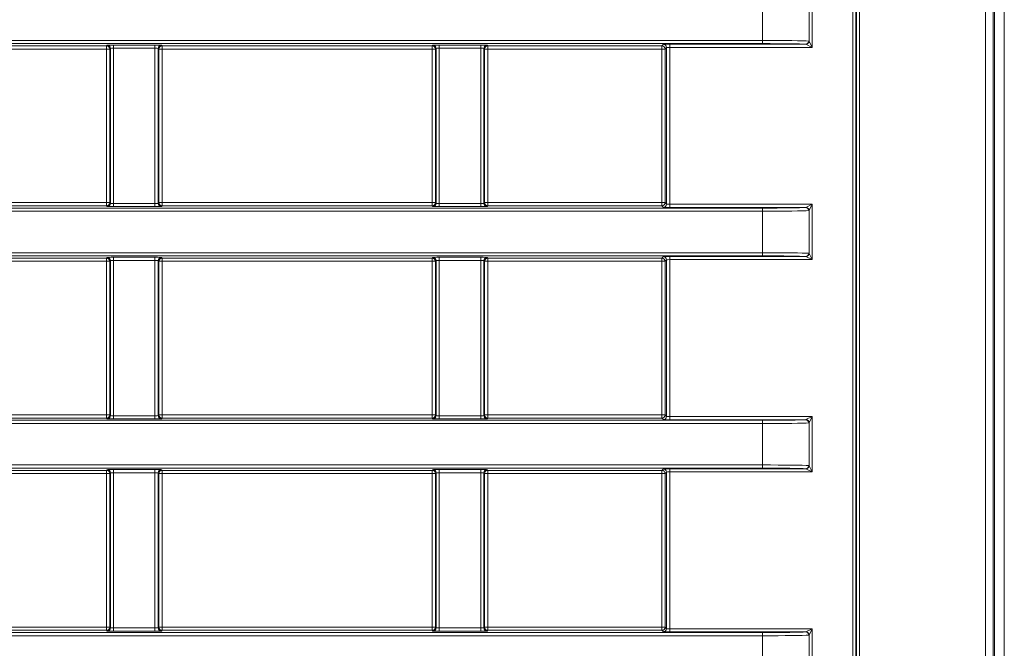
# Model space of a CAD drawing. Header units: millimetres. Extents: x 0 to 1118, y 0 to 864.
# Tile 149 of 256: x 298 to 313, y 407 to 417. Entities that reach past the tile are written whole.
import ezdxf

# ---------------------------------------------------------------- set-up
doc = ezdxf.new("R2010")
doc.units = ezdxf.units.MM

msp = doc.modelspace()

# ---------------------------------------------------------------- linework, layer by layer
at = {"color": 9, "linetype": 'Continuous', "lineweight": 0}
for p, q in [((312.7261, 391.0383), (312.7261, 449.639)), ((312.851, 449.639), (312.851, 391.0383)), ((310.6389, 394.0842), (310.6389, 446.5931)), ((310.6888, 446.5931), (310.6888, 394.0842)), ((310.698, 394.075), (310.698, 446.6023)), ((310.748, 446.6023), (310.748, 394.075)), ((309.2203, 416.6766), (309.2203, 417.3284)), ((309.9521, 416.665), (309.9521, 417.34)), ((310.0009, 417.4376), (310.0009, 416.5675)), ((282.8936, 416.6766), (309.2203, 416.6766)), ((309.2203, 416.6267), (282.8936, 416.6267)), ((294.6486, 416.5913), (298.8992, 416.5913)), ((298.8992, 416.5413), (294.6486, 416.5413)), ((298.8992, 416.5913), (298.9106, 416.6027)), ((298.8992, 416.5413), (298.8992, 416.5913)), ((298.9492, 416.5413), (298.8992, 416.5413)), ((298.8992, 414.1276), (298.8992, 416.5413)), ((298.9605, 416.5527), (298.9492, 416.5413)), ((298.9492, 416.5413), (298.9492, 414.1276)), ((298.9605, 414.1162), (298.9605, 416.5527)), ((299.0105, 416.6044), (299.6623, 416.6044)), ((299.0105, 416.6044), (299.0105, 416.5544)), ((299.6623, 416.5544), (299.0105, 416.5544)), ((299.0105, 416.5544), (299.0105, 414.1145)), ((299.6623, 416.6044), (299.6623, 416.5544)), ((299.6623, 414.1145), (299.6623, 416.5544)), ((299.7123, 416.5527), (299.7123, 414.1162)), ((299.7236, 416.5413), (299.7123, 416.5527)), ((299.7236, 414.1276), (299.7236, 416.5413)), ((299.7736, 416.5413), (299.7236, 416.5413)), ((299.7623, 416.6027), (299.7736, 416.5913)), ((299.7736, 416.5913), (304.0242, 416.5913)), ((299.7736, 416.5913), (299.7736, 416.5413)), ((299.7736, 416.5413), (299.7736, 414.1276)), ((304.0242, 416.5413), (299.7736, 416.5413)), ((304.0242, 416.5913), (304.0356, 416.6027)), ((304.0242, 416.5413), (304.0242, 416.5913)), ((304.0742, 416.5413), (304.0242, 416.5413)), ((304.0242, 414.1276), (304.0242, 416.5413)), ((304.0855, 416.5527), (304.0742, 416.5413)), ((304.0742, 416.5413), (304.0742, 414.1276)), ((304.0855, 414.1162), (304.0855, 416.5527)), ((304.1355, 416.6044), (304.7873, 416.6044)), ((304.1355, 416.6044), (304.1355, 416.5544)), ((304.7873, 416.5544), (304.1355, 416.5544)), ((304.1355, 416.5544), (304.1355, 414.1145)), ((304.7873, 416.6044), (304.7873, 416.5544)), ((304.7873, 414.1145), (304.7873, 416.5544)), ((304.8373, 416.5527), (304.8373, 414.1162)), ((304.8486, 416.5413), (304.8373, 416.5527)), ((304.8486, 414.1276), (304.8486, 416.5413)), ((304.8986, 416.5413), (304.8486, 416.5413)), ((304.8873, 416.6027), (304.8986, 416.5913)), ((304.8986, 416.5913), (307.6361, 416.5913)), ((304.8986, 416.5913), (304.8986, 416.5413)), ((304.8986, 416.5413), (304.8986, 414.1276)), ((307.6361, 416.5413), (304.8986, 416.5413)), ((307.6361, 416.5913), (307.6606, 416.6157)), ((307.6361, 416.5913), (307.6361, 416.5413)), ((307.6361, 414.1276), (307.6361, 416.5413)), ((307.6861, 416.5413), (307.6361, 416.5413)), ((307.7105, 416.5657), (307.6861, 416.5413)), ((307.6861, 416.5413), (307.6861, 414.1276)), ((307.7105, 414.1032), (307.7105, 416.5657)), ((307.7605, 416.6175), (309.8985, 416.6175)), ((307.7605, 416.6175), (307.7605, 416.5675)), ((310.0009, 416.5675), (307.7605, 416.5675)), ((307.7605, 416.5675), (307.7605, 414.1014)), ((309.2203, 416.6766), (309.2203, 416.6267)), ((310.0009, 416.5675), (309.9033, 416.6163)), ((309.9521, 416.665), (310.0009, 416.5675)), ((294.6486, 414.1276), (298.8992, 414.1276)), ((298.8992, 414.0776), (294.6486, 414.0776)), ((298.8992, 414.0776), (298.8992, 414.1276)), ((298.8992, 414.1276), (298.9492, 414.1276)), ((298.9106, 414.0663), (298.8992, 414.0776)), ((298.9492, 414.1276), (298.9605, 414.1162)), ((299.0105, 414.1145), (299.0105, 414.0645)), ((299.0105, 414.1145), (299.6623, 414.1145)), ((299.6623, 414.0645), (299.0105, 414.0645)), ((299.6623, 414.1145), (299.6623, 414.0645)), ((299.7123, 414.1162), (299.7236, 414.1276)), ((299.7236, 414.1276), (299.7736, 414.1276)), ((299.7736, 414.0776), (299.7623, 414.0663)), ((299.7736, 414.1276), (299.7736, 414.0776)), ((299.7736, 414.1276), (304.0242, 414.1276)), ((304.0242, 414.0776), (299.7736, 414.0776)), ((304.0242, 414.0776), (304.0242, 414.1276)), ((304.0242, 414.1276), (304.0742, 414.1276)), ((304.0356, 414.0663), (304.0242, 414.0776)), ((304.0742, 414.1276), (304.0855, 414.1162)), ((304.1355, 414.1145), (304.7873, 414.1145)), ((304.1355, 414.1145), (304.1355, 414.0645)), ((304.7873, 414.0645), (304.1355, 414.0645)), ((304.7873, 414.1145), (304.7873, 414.0645)), ((304.8373, 414.1162), (304.8486, 414.1276)), ((304.8486, 414.1276), (304.8986, 414.1276)), ((304.8986, 414.0776), (304.8873, 414.0663)), ((304.8986, 414.1276), (304.8986, 414.0776)), ((304.8986, 414.1276), (307.6361, 414.1276)), ((307.6361, 414.0776), (304.8986, 414.0776)), ((307.6361, 414.0776), (307.6361, 414.1276)), ((307.6361, 414.1276), (307.6861, 414.1276)), ((307.6606, 414.0532), (307.6361, 414.0776)), ((307.6861, 414.1276), (307.7105, 414.1032)), ((307.7605, 414.0514), (307.7605, 414.1014)), ((307.7605, 414.1014), (310.0009, 414.1014)), ((309.9033, 414.0527), (310.0009, 414.1014)), ((310.0009, 414.1014), (309.9521, 414.0039)), ((310.0009, 414.1014), (310.0009, 413.2314)), ((282.8936, 414.0423), (309.2203, 414.0423)), ((309.2203, 413.9923), (282.8936, 413.9923)), ((309.8985, 414.0514), (307.7605, 414.0514)), ((309.2203, 413.9923), (309.2203, 414.0423)), ((309.2203, 413.3405), (309.2203, 413.9923)), ((309.9521, 413.3289), (309.9521, 414.0039)), ((282.8936, 413.3405), (309.2203, 413.3405)), ((309.2203, 413.2905), (282.8936, 413.2905)), ((307.6361, 413.2552), (307.6606, 413.2796)), ((307.7605, 413.2813), (309.8985, 413.2813)), ((307.7605, 413.2813), (307.7605, 413.2314)), ((309.2203, 413.3405), (309.2203, 413.2905)), ((310.0009, 413.2314), (309.9033, 413.2801)), ((309.9521, 413.3289), (310.0009, 413.2314)), ((294.6486, 413.2552), (298.8992, 413.2552)), ((298.8992, 413.2052), (294.6486, 413.2052)), ((298.8992, 413.2552), (298.9106, 413.2665)), ((298.8992, 413.2052), (298.8992, 413.2552)), ((298.9492, 413.2052), (298.8992, 413.2052)), ((298.8992, 410.7915), (298.8992, 413.2052)), ((298.9605, 413.2165), (298.9492, 413.2052)), ((298.9492, 413.2052), (298.9492, 410.7915)), ((298.9605, 410.7801), (298.9605, 413.2165)), ((299.0105, 413.2683), (299.6623, 413.2683)), ((299.0105, 413.2683), (299.0105, 413.2183)), ((299.6623, 413.2183), (299.0105, 413.2183)), ((299.0105, 413.2183), (299.0105, 410.7784)), ((299.6623, 413.2683), (299.6623, 413.2183)), ((299.6623, 410.7784), (299.6623, 413.2183)), ((299.7123, 413.2165), (299.7123, 410.7801)), ((299.7236, 413.2052), (299.7123, 413.2165)), ((299.7236, 410.7915), (299.7236, 413.2052)), ((299.7736, 413.2052), (299.7236, 413.2052)), ((299.7623, 413.2665), (299.7736, 413.2552)), ((299.7736, 413.2552), (304.0242, 413.2552)), ((299.7736, 413.2552), (299.7736, 413.2052)), ((299.7736, 413.2052), (299.7736, 410.7915)), ((304.0242, 413.2052), (299.7736, 413.2052)), ((304.0242, 413.2552), (304.0356, 413.2665)), ((304.0242, 413.2052), (304.0242, 413.2552)), ((304.0742, 413.2052), (304.0242, 413.2052)), ((304.0242, 410.7915), (304.0242, 413.2052)), ((304.0855, 413.2165), (304.0742, 413.2052)), ((304.0742, 413.2052), (304.0742, 410.7915)), ((304.0855, 410.7801), (304.0855, 413.2165)), ((304.1355, 413.2683), (304.7873, 413.2683)), ((304.1355, 413.2683), (304.1355, 413.2183)), ((304.7873, 413.2183), (304.1355, 413.2183)), ((304.1355, 413.2183), (304.1355, 410.7784)), ((304.7873, 413.2683), (304.7873, 413.2183)), ((304.7873, 410.7784), (304.7873, 413.2183)), ((304.8373, 413.2165), (304.8373, 410.7801)), ((304.8486, 413.2052), (304.8373, 413.2165)), ((304.8486, 410.7915), (304.8486, 413.2052)), ((304.8986, 413.2052), (304.8486, 413.2052)), ((304.8873, 413.2665), (304.8986, 413.2552)), ((304.8986, 413.2552), (307.6361, 413.2552)), ((304.8986, 413.2552), (304.8986, 413.2052)), ((307.6361, 413.2052), (304.8986, 413.2052)), ((304.8986, 413.2052), (304.8986, 410.7915)), ((307.6361, 413.2552), (307.6361, 413.2052)), ((307.6361, 410.7915), (307.6361, 413.2052)), ((307.6861, 413.2052), (307.6361, 413.2052)), ((307.7105, 413.2296), (307.6861, 413.2052)), ((307.6861, 413.2052), (307.6861, 410.7915)), ((307.7105, 410.767), (307.7105, 413.2296)), ((310.0009, 413.2314), (307.7605, 413.2314)), ((307.7605, 413.2314), (307.7605, 410.7653)), ((287.1482, 410.7061), (309.2203, 410.7061)), ((309.2203, 410.6562), (287.1482, 410.6562)), ((294.6486, 410.7915), (298.8992, 410.7915)), ((298.8992, 410.7415), (294.6486, 410.7415)), ((298.8992, 410.7415), (298.8992, 410.7915)), ((298.8992, 410.7915), (298.9492, 410.7915)), ((298.9106, 410.7301), (298.8992, 410.7415)), ((298.9492, 410.7915), (298.9605, 410.7801)), ((299.0105, 410.7784), (299.0105, 410.7284)), ((299.0105, 410.7784), (299.6623, 410.7784)), ((299.6623, 410.7284), (299.0105, 410.7284)), ((299.6623, 410.7784), (299.6623, 410.7284)), ((299.7123, 410.7801), (299.7236, 410.7915)), ((299.7236, 410.7915), (299.7736, 410.7915)), ((299.7736, 410.7415), (299.7623, 410.7301)), ((299.7736, 410.7915), (299.7736, 410.7415)), ((299.7736, 410.7915), (304.0242, 410.7915)), ((304.0242, 410.7415), (299.7736, 410.7415)), ((304.0242, 410.7415), (304.0242, 410.7915)), ((304.0242, 410.7915), (304.0742, 410.7915)), ((304.0356, 410.7301), (304.0242, 410.7415)), ((304.0742, 410.7915), (304.0855, 410.7801)), ((304.1355, 410.7784), (304.1355, 410.7284)), ((304.1355, 410.7784), (304.7873, 410.7784)), ((304.7873, 410.7284), (304.1355, 410.7284)), ((304.7873, 410.7784), (304.7873, 410.7284)), ((304.8373, 410.7801), (304.8486, 410.7915)), ((304.8486, 410.7915), (304.8986, 410.7915)), ((304.8986, 410.7415), (304.8873, 410.7301)), ((304.8986, 410.7915), (304.8986, 410.7415)), ((304.8986, 410.7915), (307.6361, 410.7915)), ((307.6361, 410.7415), (304.8986, 410.7415)), ((307.6361, 410.7415), (307.6361, 410.7915)), ((307.6361, 410.7915), (307.6861, 410.7915)), ((307.6606, 410.7171), (307.6361, 410.7415)), ((307.6861, 410.7915), (307.7105, 410.767)), ((307.7605, 410.7153), (307.7605, 410.7653)), ((307.7605, 410.7653), (310.0009, 410.7653)), ((309.8985, 410.7153), (307.7605, 410.7153)), ((309.2203, 410.7061), (309.2203, 410.6562)), ((309.2203, 410.0044), (309.2203, 410.6562)), ((309.9033, 410.7165), (310.0009, 410.7653)), ((310.0009, 410.7653), (309.9521, 410.6678)), ((309.9521, 409.9928), (309.9521, 410.6678)), ((310.0009, 410.7653), (310.0009, 409.8952)), ((287.1482, 410.0044), (309.2203, 410.0044)), ((309.2203, 409.9544), (287.1482, 409.9544)), ((294.6486, 409.9191), (298.8992, 409.9191)), ((298.8992, 409.9191), (298.9106, 409.9304)), ((298.8992, 409.8691), (298.8992, 409.9191)), ((298.9605, 409.8804), (298.9492, 409.8691)), ((298.9605, 407.444), (298.9605, 409.8804)), ((299.0105, 409.9321), (299.6623, 409.9321)), ((299.0105, 409.9321), (299.0105, 409.8822)), ((299.6623, 409.8822), (299.0105, 409.8822)), ((299.0105, 409.8822), (299.0105, 407.4423)), ((299.6623, 409.9321), (299.6623, 409.8822)), ((299.6623, 407.4423), (299.6623, 409.8822)), ((299.7123, 409.8804), (299.7123, 407.444)), ((299.7236, 409.8691), (299.7123, 409.8804)), ((299.7623, 409.9304), (299.7736, 409.9191)), ((299.7736, 409.9191), (304.0242, 409.9191)), ((299.7736, 409.9191), (299.7736, 409.8691)), ((304.0242, 409.9191), (304.0356, 409.9304)), ((304.0242, 409.8691), (304.0242, 409.9191)), ((304.0855, 409.8804), (304.0742, 409.8691)), ((304.0855, 407.444), (304.0855, 409.8804)), ((304.1355, 409.9321), (304.7873, 409.9321)), ((304.1355, 409.9321), (304.1355, 409.8822)), ((304.7873, 409.8822), (304.1355, 409.8822)), ((304.1355, 409.8822), (304.1355, 407.4423)), ((304.7873, 409.9321), (304.7873, 409.8822)), ((304.7873, 407.4423), (304.7873, 409.8822)), ((304.8373, 409.8804), (304.8373, 407.444)), ((304.8486, 409.8691), (304.8373, 409.8804)), ((304.8873, 409.9304), (304.8986, 409.9191)), ((304.8986, 409.9191), (307.6361, 409.9191)), ((304.8986, 409.9191), (304.8986, 409.8691)), ((307.6361, 409.9191), (307.6606, 409.9435)), ((307.6361, 409.9191), (307.6361, 409.8691)), ((307.7105, 409.8935), (307.6861, 409.8691)), ((307.7105, 407.4309), (307.7105, 409.8935)), ((307.7605, 409.9452), (309.8985, 409.9452)), ((307.7605, 409.9452), (307.7605, 409.8952)), ((310.0009, 409.8952), (307.7605, 409.8952)), ((307.7605, 409.8952), (307.7605, 407.4292)), ((309.2203, 409.9544), (309.2203, 410.0044)), ((310.0009, 409.8952), (309.9033, 409.944)), ((309.9521, 409.9928), (310.0009, 409.8952)), ((298.8992, 409.8691), (294.6486, 409.8691)), ((298.9492, 409.8691), (298.8992, 409.8691)), ((298.8992, 407.4554), (298.8992, 409.8691)), ((298.9492, 409.8691), (298.9492, 407.4554)), ((299.7236, 407.4554), (299.7236, 409.8691)), ((299.7736, 409.8691), (299.7236, 409.8691)), ((299.7736, 409.8691), (299.7736, 407.4554)), ((304.0242, 409.8691), (299.7736, 409.8691)), ((304.0742, 409.8691), (304.0242, 409.8691)), ((304.0242, 407.4554), (304.0242, 409.8691)), ((304.0742, 409.8691), (304.0742, 407.4554)), ((304.8486, 407.4554), (304.8486, 409.8691)), ((304.8986, 409.8691), (304.8486, 409.8691)), ((304.8986, 409.8691), (304.8986, 407.4554)), ((307.6361, 409.8691), (304.8986, 409.8691)), ((307.6861, 409.8691), (307.6361, 409.8691)), ((307.6361, 407.4554), (307.6361, 409.8691)), ((307.6861, 409.8691), (307.6861, 407.4554)), ((294.6486, 407.4554), (298.8992, 407.4554)), ((298.8992, 407.4054), (294.6486, 407.4054)), ((298.8992, 407.4054), (298.8992, 407.4554)), ((298.8992, 407.4554), (298.9492, 407.4554)), ((298.9106, 407.394), (298.8992, 407.4054)), ((298.9492, 407.4554), (298.9605, 407.444)), ((299.0105, 407.4423), (299.0105, 407.3923)), ((299.0105, 407.4423), (299.6623, 407.4423)), ((299.6623, 407.4423), (299.6623, 407.3923)), ((299.7123, 407.444), (299.7236, 407.4554)), ((299.7236, 407.4554), (299.7736, 407.4554)), ((299.7736, 407.4054), (299.7623, 407.394)), ((299.7736, 407.4554), (299.7736, 407.4054)), ((299.7736, 407.4554), (304.0242, 407.4554)), ((304.0242, 407.4054), (299.7736, 407.4054)), ((304.0242, 407.4054), (304.0242, 407.4554)), ((304.0242, 407.4554), (304.0742, 407.4554)), ((304.0356, 407.394), (304.0242, 407.4054)), ((304.0742, 407.4554), (304.0855, 407.444)), ((304.1355, 407.4423), (304.7873, 407.4423)), ((304.1355, 407.4423), (304.1355, 407.3923)), ((304.7873, 407.4423), (304.7873, 407.3923)), ((304.8373, 407.444), (304.8486, 407.4554)), ((304.8486, 407.4554), (304.8986, 407.4554)), ((304.8986, 407.4054), (304.8873, 407.394)), ((304.8986, 407.4554), (304.8986, 407.4054)), ((304.8986, 407.4554), (307.6361, 407.4554)), ((307.6361, 407.4054), (304.8986, 407.4054)), ((307.6361, 407.4054), (307.6361, 407.4554)), ((307.6361, 407.4554), (307.6861, 407.4554)), ((307.6606, 407.3809), (307.6361, 407.4054)), ((307.6861, 407.4554), (307.7105, 407.4309)), ((307.7605, 407.3792), (307.7605, 407.4292)), ((307.7605, 407.4292), (310.0009, 407.4292)), ((309.9033, 407.3804), (310.0009, 407.4292)), ((310.0009, 407.4292), (309.9521, 407.3316)), ((310.0009, 407.4292), (310.0009, 406.5591)), ((282.8936, 407.37), (309.2203, 407.37)), ((309.2203, 407.32), (282.8936, 407.32)), ((299.6623, 407.3923), (299.0105, 407.3923)), ((304.7873, 407.3923), (304.1355, 407.3923)), ((309.8985, 407.3792), (307.7605, 407.3792)), ((309.2203, 407.37), (309.2203, 407.32)), ((309.2203, 406.6683), (309.2203, 407.32)), ((309.9521, 406.6567), (309.9521, 407.3316))]:
    msp.add_line(p, q, dxfattribs=at)
at = {"color": 7, "linetype": 'Continuous', "lineweight": 15}
for p, q in [((312.8685, 449.6462), (312.8685, 391.031)), ((313.0239, 448.7136), (313.0239, 391.9636))]:
    msp.add_line(p, q, dxfattribs=at)
at = {"color": 9, "linetype": 'Continuous', "lineweight": 0}
for centre, radius, start, end in [((298.8992, 416.5413), 0.05, 0.02044, 89.97956), ((298.9105, 416.5526), 0.05, 0.02044, 89.97956), ((299.7623, 416.5526), 0.05, 90.02044, 179.97956), ((299.7736, 416.5413), 0.05, 90.02044, 179.97956), ((304.0242, 416.5413), 0.05, 0.02044, 89.97956), ((304.0355, 416.5526), 0.05, 0.02044, 89.97956), ((304.8873, 416.5526), 0.05, 90.02044, 179.97956), ((304.8986, 416.5413), 0.05, 90.02044, 179.97956), ((307.6361, 416.5413), 0.05, 0.02044, 89.97956), ((307.6605, 416.5657), 0.05, 0.02044, 89.97956), ((309.8975, 416.6669), 0.0495, 271.20451, 0.59748), ((309.9005, 416.6679), 0.0517, 273.14736, 356.85264), ((298.8992, 414.1276), 0.05, 270.02044, 359.97956), ((298.9105, 414.1163), 0.05, 270.02044, 359.97956), ((299.7623, 414.1163), 0.05, 180.02044, 269.97956), ((299.7736, 414.1276), 0.05, 180.02044, 269.97956), ((304.0242, 414.1276), 0.05, 270.02044, 359.97956), ((304.0355, 414.1163), 0.05, 270.02044, 359.97956), ((304.8873, 414.1163), 0.05, 180.02044, 269.97956), ((304.8986, 414.1276), 0.05, 180.02044, 269.97956), ((307.6361, 414.1276), 0.05, 270.02044, 359.97956), ((307.6605, 414.1032), 0.05, 270.02044, 359.97956), ((309.8975, 414.002), 0.0495, 359.40252, 88.79549), ((309.9005, 414.001), 0.0517, 3.14736, 86.85264), ((307.6605, 413.2296), 0.05, 0.02044, 89.97956), ((309.8975, 413.3308), 0.0495, 271.20451, 0.59748), ((309.9005, 413.3318), 0.0517, 273.14736, 356.85264), ((298.8992, 413.2052), 0.05, 0.02044, 89.97956), ((298.9105, 413.2165), 0.05, 0.02044, 89.97956), ((299.7623, 413.2165), 0.05, 90.02044, 179.97956), ((299.7736, 413.2052), 0.05, 90.02044, 179.97956), ((304.0242, 413.2052), 0.05, 0.02044, 89.97956), ((304.0355, 413.2165), 0.05, 0.02044, 89.97956), ((304.8873, 413.2165), 0.05, 90.02044, 179.97956), ((304.8986, 413.2052), 0.05, 90.02044, 179.97956), ((307.6361, 413.2052), 0.05, 0.02044, 89.97956), ((298.8992, 410.7915), 0.05, 270.02044, 359.97956), ((298.9105, 410.7802), 0.05, 270.02044, 359.97956), ((299.7623, 410.7802), 0.05, 180.02044, 269.97956), ((299.7736, 410.7915), 0.05, 180.02044, 269.97956), ((304.0242, 410.7915), 0.05, 270.02044, 359.97956), ((304.0355, 410.7802), 0.05, 270.02044, 359.97956), ((304.8873, 410.7802), 0.05, 180.02044, 269.97956), ((304.8986, 410.7915), 0.05, 180.02044, 269.97956), ((307.6361, 410.7915), 0.05, 270.02044, 359.97956), ((307.6605, 410.7671), 0.05, 270.02044, 359.97956), ((309.8975, 410.6659), 0.0495, 359.40252, 88.79549), ((309.9005, 410.6649), 0.0517, 3.14736, 86.85264), ((298.8992, 409.869), 0.05, 0.02044, 89.97956), ((298.9105, 409.8804), 0.05, 0.02044, 89.97956), ((299.7623, 409.8804), 0.05, 90.02044, 179.97956), ((299.7736, 409.869), 0.05, 90.02044, 179.97956), ((304.0242, 409.869), 0.05, 0.02044, 89.97956), ((304.0355, 409.8804), 0.05, 0.02044, 89.97956), ((304.8873, 409.8804), 0.05, 90.02044, 179.97956), ((304.8986, 409.869), 0.05, 90.02044, 179.97956), ((307.6361, 409.869), 0.05, 0.02044, 89.97956), ((307.6605, 409.8935), 0.05, 0.02044, 89.97956), ((309.8975, 409.9947), 0.0495, 271.20451, 0.59748), ((309.9005, 409.9957), 0.0517, 273.14736, 356.85264), ((298.8992, 407.4554), 0.05, 270.02044, 359.97956), ((298.9105, 407.444), 0.05, 270.02044, 359.97956), ((299.7623, 407.444), 0.05, 180.02044, 269.97956), ((299.7736, 407.4554), 0.05, 180.02044, 269.97956), ((304.0242, 407.4554), 0.05, 270.02044, 359.97956), ((304.0355, 407.444), 0.05, 270.02044, 359.97956), ((304.8873, 407.444), 0.05, 180.02044, 269.97956), ((304.8986, 407.4554), 0.05, 180.02044, 269.97956), ((307.6361, 407.4554), 0.05, 270.02044, 359.97956), ((307.6605, 407.431), 0.05, 270.02044, 359.97956), ((309.8975, 407.3298), 0.0495, 359.40252, 88.79549), ((309.9005, 407.3288), 0.0517, 3.14736, 86.85264)]:
    msp.add_arc(centre, radius, start, end, dxfattribs=at)
for centre, major_axis, ratio, start_param, end_param in [((299.0105, 416.6026), (0.1, 0), 0.0174551, 1.5707963, 3.1241394), ((299.0105, 416.5526), (0.05, 0), 0.0349101, 1.5707963, 3.1241394), ((299.6623, 416.6026), (0.1, 0), 0.0174551, 0.0174533, 1.5707963), ((299.6623, 416.5526), (0.05, 0), 0.0349101, 0.0174533, 1.5707963), ((304.1355, 416.6026), (0.1, 0), 0.0174551, 1.5707963, 3.1241394), ((304.1355, 416.5526), (0.05, 0), 0.0349101, 1.5707963, 3.1241394), ((304.7873, 416.6026), (0.1, 0), 0.0174551, 0.0174533, 1.5707963), ((304.7873, 416.5526), (0.05, 0), 0.0349101, 0.0174533, 1.5707963), ((307.7605, 416.6157), (0.1, 0), 0.0174551, 1.5707963, 3.1241394), ((307.7605, 416.5657), (0.05, 0), 0.0349101, 1.5707963, 3.1241394), ((309.2203, 416.6644), (0.75, 0), 0.0162914, 0.2501061, 1.5707963), ((309.2203, 416.6144), (0.7, 0), 0.0174551, 0.2501061, 1.5707963), ((299.0105, 414.0663), (0.1, 0), 0.0174551, 3.1590459, 4.712389), ((299.0105, 414.1163), (0.05, 0), 0.0349101, 3.1590459, 4.712389), ((299.6623, 414.1163), (0.05, 0), 0.0349101, 4.712389, 6.265732), ((299.6623, 414.0663), (0.1, 0), 0.0174551, 4.712389, 6.265732), ((304.1355, 414.0663), (0.1, 0), 0.0174551, 3.1590459, 4.712389), ((304.1355, 414.1163), (0.05, 0), 0.0349101, 3.1590459, 4.712389), ((304.7873, 414.1163), (0.05, 0), 0.0349101, 4.712389, 6.265732), ((304.7873, 414.0663), (0.1, 0), 0.0174551, 4.712389, 6.265732), ((307.7605, 414.1032), (0.05, 0), 0.0349101, 3.1590459, 4.712389), ((307.7605, 414.0532), (0.1, 0), 0.0174551, 3.1590459, 4.712389), ((309.2203, 414.0545), (0.7, 0), 0.0174551, 4.712389, 6.0330792), ((309.2203, 414.0045), (0.75, 0), 0.0162914, 4.712389, 6.0330792), ((307.7605, 413.2796), (0.1, 0), 0.0174551, 1.5707963, 3.1241394), ((309.2203, 413.3283), (0.75, 0), 0.0162914, 0.2501061, 1.5707963), ((309.2203, 413.2783), (0.7, 0), 0.0174551, 0.2501061, 1.5707963), ((299.0105, 413.2665), (0.1, 0), 0.0174551, 1.5707963, 3.1241394), ((299.0105, 413.2165), (0.05, 0), 0.0349101, 1.5707963, 3.1241394), ((299.6623, 413.2665), (0.1, 0), 0.0174551, 0.0174533, 1.5707963), ((299.6623, 413.2165), (0.05, 0), 0.0349101, 0.0174533, 1.5707963), ((304.1355, 413.2665), (0.1, 0), 0.0174551, 1.5707963, 3.1241394), ((304.1355, 413.2165), (0.05, 0), 0.0349101, 1.5707963, 3.1241394), ((304.7873, 413.2665), (0.1, 0), 0.0174551, 0.0174533, 1.5707963), ((304.7873, 413.2165), (0.05, 0), 0.0349101, 0.0174533, 1.5707963), ((307.7605, 413.2296), (0.05, 0), 0.0349101, 1.5707963, 3.1241394), ((299.0105, 410.7302), (0.1, 0), 0.0174551, 3.1590459, 4.712389), ((299.0105, 410.7802), (0.05, 0), 0.0349101, 3.1590459, 4.712389), ((299.6623, 410.7802), (0.05, 0), 0.0349101, 4.712389, 6.265732), ((299.6623, 410.7302), (0.1, 0), 0.0174551, 4.712389, 6.265732), ((304.1355, 410.7302), (0.1, 0), 0.0174551, 3.1590459, 4.712389), ((304.1355, 410.7802), (0.05, 0), 0.0349101, 3.1590459, 4.712389), ((304.7873, 410.7802), (0.05, 0), 0.0349101, 4.712389, 6.265732), ((304.7873, 410.7302), (0.1, 0), 0.0174551, 4.712389, 6.265732), ((307.7605, 410.7171), (0.1, 0), 0.0174551, 3.1590459, 4.712389), ((307.7605, 410.7671), (0.05, 0), 0.0349101, 3.1590459, 4.712389), ((309.2203, 410.7184), (0.7, 0), 0.0174551, 4.712389, 6.0330792), ((309.2203, 410.6684), (0.75, 0), 0.0162914, 4.712389, 6.0330792), ((299.0105, 409.9304), (0.1, 0), 0.0174551, 1.5707963, 3.1241394), ((299.0105, 409.8804), (0.05, 0), 0.0349101, 1.5707963, 3.1241394), ((299.6623, 409.9304), (0.1, 0), 0.0174551, 0.0174533, 1.5707963), ((299.6623, 409.8804), (0.05, 0), 0.0349101, 0.0174533, 1.5707963), ((304.1355, 409.9304), (0.1, 0), 0.0174551, 1.5707963, 3.1241394), ((304.1355, 409.8804), (0.05, 0), 0.0349101, 1.5707963, 3.1241394), ((304.7873, 409.9304), (0.1, 0), 0.0174551, 0.0174533, 1.5707963), ((304.7873, 409.8804), (0.05, 0), 0.0349101, 0.0174533, 1.5707963), ((307.7605, 409.9435), (0.1, 0), 0.0174551, 1.5707963, 3.1241394), ((307.7605, 409.8935), (0.05, 0), 0.0349101, 1.5707963, 3.1241394), ((309.2203, 409.9922), (0.75, 0), 0.0162914, 0.2501061, 1.5707963), ((309.2203, 409.9422), (0.7, 0), 0.0174551, 0.2501061, 1.5707963), ((299.0105, 407.3941), (0.1, 0), 0.0174551, 3.1590459, 4.712389), ((299.0105, 407.4441), (0.05, 0), 0.0349101, 3.1590459, 4.712389), ((299.6623, 407.4441), (0.05, 0), 0.0349101, 4.712389, 6.265732), ((299.6623, 407.3941), (0.1, 0), 0.0174551, 4.712389, 6.265732), ((304.1355, 407.3941), (0.1, 0), 0.0174551, 3.1590459, 4.712389), ((304.1355, 407.4441), (0.05, 0), 0.0349101, 3.1590459, 4.712389), ((304.7873, 407.4441), (0.05, 0), 0.0349101, 4.712389, 6.265732), ((304.7873, 407.3941), (0.1, 0), 0.0174551, 4.712389, 6.265732), ((307.7605, 407.431), (0.05, 0), 0.0349101, 3.1590459, 4.712389), ((307.7605, 407.381), (0.1, 0), 0.0174551, 3.1590459, 4.712389), ((309.2203, 407.3823), (0.7, 0), 0.0174551, 4.712389, 6.0330792), ((309.2203, 407.3323), (0.75, 0), 0.0162914, 4.712389, 6.0330792)]:
    msp.add_ellipse(centre, major_axis=major_axis, ratio=ratio, start_param=start_param, end_param=end_param, dxfattribs=at)
for points in [[(309.9033, 416.6163), (309.9018, 416.617), (309.9002, 416.6174), (309.8985, 416.6175)], [(309.947, 416.6674), (309.9488, 416.6673), (309.9505, 416.6665), (309.9521, 416.665)], [(309.8985, 414.0514), (309.9002, 414.0515), (309.9018, 414.0519), (309.9033, 414.0527)], [(309.9521, 414.0039), (309.9505, 414.0024), (309.9488, 414.0016), (309.947, 414.0015)], [(309.9033, 413.2801), (309.9018, 413.2809), (309.9002, 413.2813), (309.8985, 413.2813)], [(309.947, 413.3313), (309.9488, 413.3312), (309.9505, 413.3304), (309.9521, 413.3289)], [(309.8985, 410.7153), (309.9002, 410.7154), (309.9018, 410.7158), (309.9033, 410.7165)], [(309.9521, 410.6678), (309.9505, 410.6663), (309.9488, 410.6655), (309.947, 410.6653)], [(309.9033, 409.944), (309.9018, 409.9448), (309.9002, 409.9452), (309.8985, 409.9452)], [(309.947, 409.9952), (309.9488, 409.9951), (309.9505, 409.9943), (309.9521, 409.9928)], [(309.8985, 407.3792), (309.9002, 407.3793), (309.9018, 407.3797), (309.9033, 407.3804)], [(309.9521, 407.3316), (309.9505, 407.3302), (309.9488, 407.3294), (309.947, 407.3292)]]:
    msp.add_open_spline(points, degree=3, dxfattribs=at)

doc.saveas('drawing.dxf')
